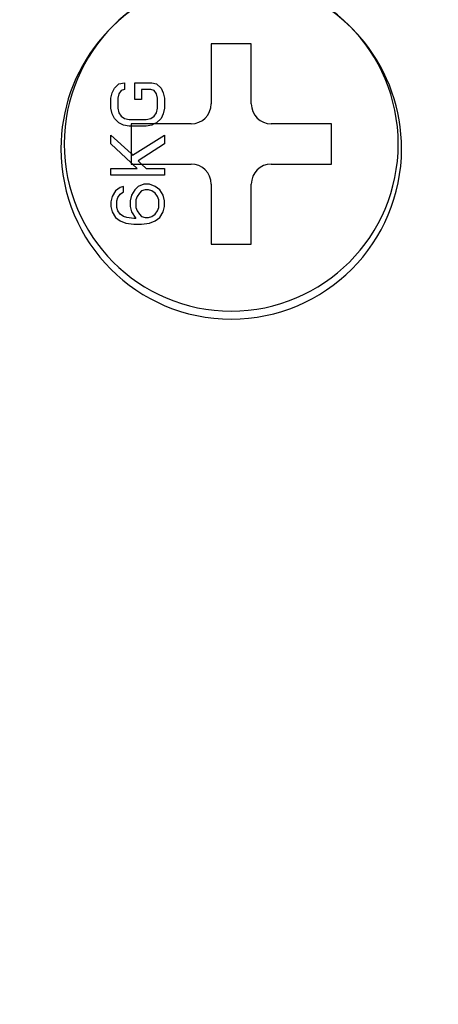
# Model space of a CAD drawing. Header units: millimetres. Extents: x 0 to 1524, y 0 to 1016.
# Tile 61 of 256: x 163 to 169, y 404 to 419. Entities that reach past the tile are written whole.
import ezdxf

# ---------------------------------------------------------------- set-up
doc = ezdxf.new("R2010")
doc.units = ezdxf.units.MM
doc.header["$LTSCALE"] = 83.82
doc.layers.get('0').update_dxf_attribs({"linetype": 'CONTINUOUS'})
doc.layers.add('02___PRT_ALL_AXES', color=7, linetype='CONTINUOUS')
doc.layers.add('03___PRT_ALL_CURVES', color=7, linetype='CONTINUOUS')
doc.styles.get("Standard").update_dxf_attribs({"font": 'txt', "width": 0.8})
doc.dimstyles.new('DIMSTYLE_1', dxfattribs={"dimtxt": 15, "dimasz": 12, "dimexe": 0.18, "dimexo": 0.0625, "dimgap": 0.09, "dimtad": 1, "dimzin": 0, "dimdsep": 46, "dimtxsty": 'STANDARD', "dimblk": 'CLOSED', "dimblk1": 'CLOSED', "dimblk2": 'CLOSED', "dimcen": 0.09, "dimadec": 0, "dimazin": 0, "dimtp": 0.01, "dimtm": 0.01, "dimtfac": 1, "dimtofl": 0, "dimtmove": 0, "dimatfit": 3, "dimldrblk": 'CLOSED', "dimfxl": 1, "dimtolj": 1, "dimtzin": 0, "dimarcsym": 0})

# ---------------------------------------------------------------- blocks, each defined once
blk = doc.blocks.new('_CLOSED')
at = {"color": 0, "linetype": 'BYBLOCK'}
for p, q in [((0, 0), (-1, 0.2083)), ((-1, 0.2083), (-1, -0.2083)), ((-1, -0.2083), (0, 0)), ((-1, 0), (0, 0))]:
    blk.add_line(p, q, dxfattribs=at)
blk = doc.blocks.new('*D4')
at = {"color": 2, "linetype": 'CONTINUOUS'}
for p, q in [((230.494, 451.207), (62.228, 451.207)), ((63.228, 451.207), (63.228, 415.032)), ((63.228, 378.857), (63.228, 415.032)), ((168.969, 378.857), (62.228, 378.857))]:
    blk.add_line(p, q, dxfattribs=at)
at = {"color": 2, "linetype": 'CONTINUOUS', "xscale": 12, "yscale": 12, "zscale": 12}
for p, rotation in [((63.228, 451.207), 90), ((63.228, 378.857), 270)]:
    blk.add_blockref('_CLOSED', p, dxfattribs=dict(at, rotation=rotation))

msp = doc.modelspace()

# ---------------------------------------------------------------- linework, layer by layer
at = {"color": 7, "linetype": 'CONTINUOUS'}
for p, q in [((166.344, 418.777), (165.744, 418.777)), ((165.744, 418.777), (165.744, 417.877)), ((166.344, 417.877), (166.344, 418.777)), ((165.444, 417.577), (164.544, 417.577)), ((164.544, 417.577), (164.544, 416.977)), ((167.544, 417.577), (166.644, 417.577)), ((167.544, 416.977), (167.544, 417.577)), ((164.544, 416.977), (165.444, 416.977)), ((166.644, 416.977), (167.544, 416.977)), ((165.744, 416.677), (165.744, 415.777)), ((166.344, 415.777), (166.344, 416.677)), ((165.744, 415.777), (166.344, 415.777))]:
    msp.add_line(p, q, dxfattribs=at)
for centre, radius, start, end in [((166.044, 417.207), 2.55, 90.0002, 141.1699), ((166.044, 417.207), 2.55, 38.788, 90.0002), ((166.044, 417.207), 2.55, 141.1699, 180), ((166.044, 417.207), 2.55, 0, 38.788), ((165.444, 417.877), 0.3, 270, 360), ((166.644, 417.877), 0.3, 180, 270), ((166.044, 417.207), 2.55, 180, 360), ((165.444, 416.677), 0.3, 0, 90), ((166.644, 416.677), 0.3, 90, 180)]:
    msp.add_arc(centre, radius, start, end, dxfattribs=at)
at = {"layer": '02___PRT_ALL_AXES', "color": 7, "linetype": 'CONTINUOUS'}
for start, end in [(90, 270), (270, 90)]:
    msp.add_arc((166.044, 417.277), 2.5, start, end, dxfattribs=at)
at = {"layer": '03___PRT_ALL_CURVES', "color": 40, "linetype": 'CONTINUOUS'}
for p, q in [((164.295, 418.11), (164.363, 418.177)), ((164.363, 418.177), (164.448, 418.193)), ((164.448, 418.193), (164.448, 418.093)), ((164.601, 418.193), (164.856, 418.193)), ((164.601, 417.943), (164.601, 418.193)), ((164.856, 418.193), (164.925, 418.177)), ((164.925, 418.177), (164.993, 418.11)), ((164.244, 417.96), (164.261, 418.043)), ((164.261, 418.043), (164.295, 418.11)), ((164.363, 418.027), (164.346, 417.96)), ((164.397, 418.077), (164.363, 418.027)), ((164.448, 418.093), (164.397, 418.077)), ((164.703, 418.093), (164.703, 417.943)), ((164.839, 418.093), (164.703, 418.093)), ((164.89, 418.077), (164.839, 418.093)), ((164.925, 418.027), (164.89, 418.077)), ((164.942, 417.96), (164.925, 418.027)), ((164.993, 418.11), (165.027, 418.043)), ((165.027, 418.043), (165.044, 417.96)), ((164.244, 417.81), (164.244, 417.96)), ((164.346, 417.96), (164.346, 417.81)), ((164.703, 417.943), (164.601, 417.943)), ((164.942, 417.81), (164.942, 417.96)), ((165.044, 417.96), (165.044, 417.81)), ((164.261, 417.727), (164.244, 417.81)), ((164.295, 417.66), (164.261, 417.727)), ((164.346, 417.81), (164.363, 417.743)), ((164.363, 417.743), (164.397, 417.693)), ((164.89, 417.693), (164.925, 417.743)), ((164.925, 417.743), (164.942, 417.81)), ((165.027, 417.727), (164.993, 417.66)), ((165.044, 417.81), (165.027, 417.727)), ((164.363, 417.593), (164.295, 417.66)), ((164.431, 417.56), (164.363, 417.593)), ((164.397, 417.693), (164.448, 417.66)), ((164.448, 417.66), (164.516, 417.643)), ((164.516, 417.643), (164.771, 417.643)), ((164.771, 417.643), (164.839, 417.66)), ((164.839, 417.66), (164.89, 417.693)), ((164.89, 417.577), (164.856, 417.56)), ((164.925, 417.593), (164.89, 417.577)), ((164.993, 417.66), (164.925, 417.593)), ((164.516, 417.543), (164.431, 417.56)), ((164.544, 417.543), (164.516, 417.543)), ((164.771, 417.543), (164.544, 417.543)), ((164.856, 417.56), (164.771, 417.543)), ((164.244, 417.41), (164.544, 417.132)), ((164.244, 417.277), (164.244, 417.41)), ((164.544, 416.996), (164.244, 417.277)), ((164.567, 417.11), (165.044, 417.41)), ((165.044, 417.277), (164.652, 417.027)), ((165.044, 417.41), (165.044, 417.277)), ((164.544, 417.132), (164.567, 417.11)), ((164.553, 416.987), (164.544, 416.996)), ((164.564, 416.977), (164.553, 416.987)), ((164.635, 416.91), (164.564, 416.977)), ((164.652, 417.027), (164.703, 416.977)), ((164.703, 416.977), (164.771, 416.91)), ((164.244, 416.91), (164.635, 416.91)), ((164.244, 416.81), (164.244, 416.91)), ((164.771, 416.91), (165.044, 416.91)), ((165.044, 416.91), (165.044, 416.81)), ((165.044, 416.81), (164.244, 416.81)), ((164.312, 416.577), (164.261, 416.493)), ((164.38, 416.627), (164.312, 416.577)), ((164.431, 416.643), (164.38, 416.627)), ((164.38, 416.527), (164.431, 416.56)), ((164.431, 416.56), (164.431, 416.643)), ((164.601, 416.593), (164.55, 416.51)), ((164.652, 416.643), (164.601, 416.593)), ((164.669, 416.543), (164.635, 416.493)), ((164.737, 416.677), (164.652, 416.643)), ((164.703, 416.577), (164.669, 416.543)), ((164.754, 416.593), (164.703, 416.577)), ((164.822, 416.677), (164.737, 416.677)), ((164.805, 416.593), (164.754, 416.593)), ((164.856, 416.577), (164.805, 416.593)), ((164.907, 416.643), (164.822, 416.677)), ((164.907, 416.543), (164.856, 416.577)), ((164.976, 416.593), (164.907, 416.643)), ((164.942, 416.493), (164.907, 416.543)), ((165.027, 416.51), (164.976, 416.593)), ((164.261, 416.493), (164.244, 416.41)), ((164.244, 416.41), (164.244, 416.343)), ((164.329, 416.427), (164.346, 416.477)), ((164.329, 416.327), (164.329, 416.427)), ((164.346, 416.477), (164.38, 416.527)), ((164.55, 416.51), (164.533, 416.427)), ((164.533, 416.427), (164.533, 416.343)), ((164.635, 416.493), (164.618, 416.443)), ((164.618, 416.443), (164.618, 416.327)), ((164.959, 416.443), (164.942, 416.493)), ((164.959, 416.327), (164.959, 416.443)), ((165.044, 416.427), (165.027, 416.51)), ((165.044, 416.343), (165.044, 416.427)), ((164.244, 416.343), (164.261, 416.26)), ((164.261, 416.26), (164.312, 416.177)), ((164.346, 416.277), (164.329, 416.327)), ((164.38, 416.227), (164.346, 416.277)), ((164.533, 416.343), (164.55, 416.26)), ((164.55, 416.26), (164.618, 416.16)), ((164.618, 416.327), (164.635, 416.277)), ((164.635, 416.277), (164.669, 416.227)), ((164.907, 416.227), (164.942, 416.277)), ((164.942, 416.277), (164.959, 416.327)), ((164.976, 416.177), (165.027, 416.26)), ((165.027, 416.26), (165.044, 416.343)), ((164.312, 416.177), (164.38, 416.127)), ((164.431, 416.193), (164.38, 416.227)), ((164.38, 416.127), (164.465, 416.093)), ((164.482, 416.177), (164.431, 416.193)), ((164.465, 416.093), (164.584, 416.077)), ((164.584, 416.16), (164.482, 416.177)), ((164.618, 416.16), (164.584, 416.16)), ((164.669, 416.227), (164.703, 416.193)), ((164.703, 416.193), (164.754, 416.177)), ((164.703, 416.077), (164.822, 416.093)), ((164.754, 416.177), (164.805, 416.177)), ((164.805, 416.177), (164.856, 416.193)), ((164.822, 416.093), (164.907, 416.127)), ((164.856, 416.193), (164.907, 416.227)), ((164.907, 416.127), (164.976, 416.177)), ((164.584, 416.077), (164.703, 416.077))]:
    msp.add_line(p, q, dxfattribs=at)

# ---------------------------------------------------------------- dimensions: what is measured, and where the dimension line sits
at = {"color": 2, "linetype": 'CONTINUOUS'}
dim = msp.add_linear_dim(base=(63.228, 451.207), p1=(168.969, 378.857), p2=(230.494, 451.207), angle=90, dimstyle='DIMSTYLE_1', dxfattribs=at)
dim.commit()
dim.dimension.update_dxf_attribs({"geometry": '*D4', "text_midpoint": (59.478, 385.032), "dimtype": 160})

doc.saveas('drawing.dxf')
